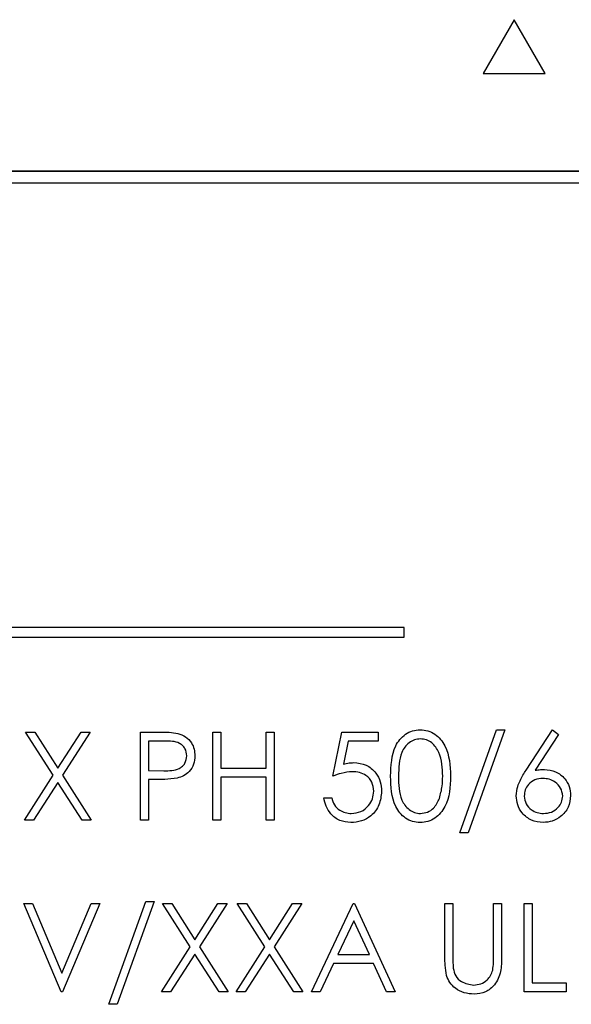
# Paper-space layout 'Blatt3' of a CAD drawing. Header units: millimetres. Extents: x 5 to 418, y 2 to 292.
# Tile 32 of 82: x 103.84 to 105.71, y 176.51 to 179.86. Entities that reach past the tile are written whole.
import ezdxf

# ---------------------------------------------------------------- set-up
doc = ezdxf.new("R2010")
doc.units = ezdxf.units.MM

psp = doc.layouts.new('Blatt3')

# ---------------------------------------------------------------- linework, layer by layer
at = {"color": 7, "linetype": 'Continuous', "lineweight": 25}
for p, q in [((105.5182, 179.8585), (105.4124, 179.6752)), ((105.624, 179.6752), (105.5182, 179.8585)), ((105.4124, 179.6752), (105.624, 179.6752)), ((109.6694, 179.3433), (101.2527, 179.3433)), ((109.6694, 179.3421), (101.2527, 179.3421)), ((109.6289, 179.3028), (101.2955, 179.3028)), ((105.1445, 177.7922), (101.4778, 177.7922)), ((105.1445, 177.7589), (105.1445, 177.7922)), ((101.4778, 177.7589), (105.1445, 177.7589)), ((103.9521, 177.2894), (103.858, 177.4363)), ((103.858, 177.4363), (103.8891, 177.4363)), ((103.8891, 177.4363), (103.9676, 177.3136)), ((103.9676, 177.3136), (104.0462, 177.4363)), ((104.0772, 177.4363), (103.9832, 177.2894)), ((104.0462, 177.4363), (104.0772, 177.4363)), ((104.2484, 177.4363), (104.3072, 177.4363)), ((104.2484, 177.1363), (104.2484, 177.4363)), ((104.4946, 177.4363), (104.5215, 177.4363)), ((104.4946, 177.1363), (104.4946, 177.4363)), ((104.5215, 177.4363), (104.5215, 177.3133)), ((104.6753, 177.3133), (104.6753, 177.4363)), ((104.6753, 177.4363), (104.7022, 177.4363)), ((104.7022, 177.4363), (104.7022, 177.1363)), ((104.9022, 177.2863), (104.933, 177.4363)), ((104.933, 177.4363), (105.0561, 177.4363)), ((105.0561, 177.4363), (105.0561, 177.4056)), ((105.333, 177.094), (105.4585, 177.444)), ((105.4869, 177.444), (105.3614, 177.094)), ((105.4585, 177.444), (105.4869, 177.444)), ((105.5589, 177.3071), (105.6484, 177.444)), ((105.6484, 177.444), (105.6691, 177.4278)), ((104.3302, 177.4056), (104.2753, 177.4056)), ((104.2753, 177.4056), (104.2753, 177.3056)), ((104.9541, 177.4056), (104.9379, 177.3267)), ((105.0561, 177.4056), (104.9541, 177.4056)), ((105.6691, 177.4278), (105.5899, 177.3065)), ((104.2753, 177.3056), (104.3278, 177.3049)), ((104.5215, 177.3133), (104.6753, 177.3133)), ((103.8542, 177.1363), (103.9521, 177.2894)), ((103.9832, 177.2894), (104.0811, 177.1363)), ((104.2968, 177.2748), (104.2753, 177.2748)), ((104.2753, 177.2748), (104.2753, 177.1363)), ((104.5215, 177.2825), (104.5215, 177.1363)), ((104.6753, 177.2825), (104.5215, 177.2825)), ((104.6753, 177.1363), (104.6753, 177.2825)), ((103.9676, 177.2651), (103.8852, 177.1363)), ((104.05, 177.1363), (103.9676, 177.2651)), ((104.8715, 177.2133), (104.8984, 177.2133)), ((103.8852, 177.1363), (103.8542, 177.1363)), ((104.0811, 177.1363), (104.05, 177.1363)), ((104.2753, 177.1363), (104.2484, 177.1363)), ((104.5215, 177.1363), (104.4946, 177.1363)), ((104.7022, 177.1363), (104.6753, 177.1363)), ((105.3614, 177.094), (105.333, 177.094)), ((103.8522, 176.853), (103.8811, 176.853)), ((103.9792, 176.553), (103.8522, 176.853)), ((103.8811, 176.853), (103.9811, 176.6166)), ((103.9811, 176.6166), (104.0811, 176.853)), ((104.1099, 176.853), (103.983, 176.553)), ((104.0811, 176.853), (104.1099, 176.853)), ((104.1407, 176.5107), (104.2662, 176.8607)), ((104.2946, 176.8607), (104.1691, 176.5107)), ((104.2662, 176.8607), (104.2946, 176.8607)), ((104.4175, 176.706), (104.3234, 176.853)), ((104.3234, 176.853), (104.3545, 176.853)), ((104.3545, 176.853), (104.433, 176.7303)), ((104.433, 176.7303), (104.5116, 176.853)), ((104.5426, 176.853), (104.4486, 176.706)), ((104.5116, 176.853), (104.5426, 176.853)), ((104.5772, 176.853), (104.6083, 176.853)), ((104.6714, 176.706), (104.5772, 176.853)), ((104.6083, 176.853), (104.6869, 176.7303)), ((104.6869, 176.7303), (104.7654, 176.853)), ((104.7965, 176.853), (104.7024, 176.706)), ((104.7654, 176.853), (104.7965, 176.853)), ((104.8292, 176.553), (104.9715, 176.853)), ((104.9715, 176.853), (104.9753, 176.853)), ((104.9753, 176.853), (105.1138, 176.553)), ((105.283, 176.853), (105.3099, 176.853)), ((105.283, 176.6718), (105.283, 176.853)), ((105.3099, 176.853), (105.3099, 176.6733)), ((105.4484, 176.853), (105.4753, 176.853)), ((105.4484, 176.6733), (105.4484, 176.853)), ((105.4753, 176.853), (105.4753, 176.6718)), ((105.5522, 176.553), (105.5522, 176.853)), ((105.5522, 176.853), (105.5792, 176.853)), ((105.5792, 176.853), (105.5792, 176.5838)), ((104.9731, 176.7945), (104.9188, 176.6799)), ((105.026, 176.6799), (104.9731, 176.7945)), ((104.3196, 176.553), (104.4175, 176.706)), ((104.4486, 176.706), (104.5465, 176.553)), ((104.5734, 176.553), (104.6714, 176.706)), ((104.7024, 176.706), (104.8003, 176.553)), ((104.433, 176.6817), (104.3506, 176.553)), ((104.5154, 176.553), (104.433, 176.6817)), ((104.6869, 176.6817), (104.6045, 176.553)), ((104.7693, 176.553), (104.6869, 176.6817)), ((104.9188, 176.6799), (105.026, 176.6799)), ((104.9042, 176.6492), (104.8586, 176.553)), ((105.0402, 176.6492), (104.9042, 176.6492)), ((105.0845, 176.553), (105.0402, 176.6492)), ((105.5792, 176.5838), (105.6946, 176.5838)), ((105.6946, 176.5838), (105.6946, 176.553)), ((103.983, 176.553), (103.9792, 176.553)), ((104.3506, 176.553), (104.3196, 176.553)), ((104.5465, 176.553), (104.5154, 176.553)), ((104.6045, 176.553), (104.5734, 176.553)), ((104.8003, 176.553), (104.7693, 176.553)), ((104.8586, 176.553), (104.8292, 176.553)), ((105.1138, 176.553), (105.0845, 176.553)), ((105.6946, 176.553), (105.5522, 176.553)), ((104.1691, 176.5107), (104.1407, 176.5107))]:
    psp.add_line(p, q, dxfattribs=at)
for points, knots in [([(104.3072, 177.4363), (104.3201, 177.4364), (104.343, 177.4365), (104.3656, 177.4333), (104.3756, 177.4318)], [0, 0, 0, 0, 0.5603137, 1, 1, 1, 1]), ([(105.0984, 177.2862), (105.0996, 177.322), (105.101, 177.3669), (105.129, 177.4119), (105.1484, 177.4298), (105.1724, 177.4419), (105.1899, 177.4433), (105.1987, 177.444)], [0, 0, 0, 0, 0.498702, 0.624177, 0.749467, 0.874745, 1, 1, 1, 1]), ([(105.1987, 177.444), (105.2075, 177.4433), (105.2252, 177.4419), (105.2574, 177.4263), (105.2979, 177.3762), (105.3005, 177.3222), (105.3022, 177.2862)], [0, 0, 0, 0, 0.1256, 0.251197, 0.500581, 1, 1, 1, 1]), ([(104.4061, 177.3558), (104.4047, 177.3644), (104.4027, 177.3773), (104.3916, 177.3908), (104.3705, 177.406), (104.3481, 177.4058), (104.3302, 177.4056)], [0, 0, 0, 0, 0.248969, 0.374729, 0.500383, 1, 1, 1, 1]), ([(104.3756, 177.4318), (104.3847, 177.4286), (104.4029, 177.422), (104.4218, 177.4017), (104.4317, 177.3786), (104.4326, 177.3635), (104.433, 177.3559)], [0, 0, 0, 0, 0.279705, 0.559381, 0.779509, 1, 1, 1, 1]), ([(105.1996, 177.4133), (105.1927, 177.4126), (105.179, 177.4112), (105.1607, 177.4007), (105.1462, 177.3859), (105.1263, 177.3494), (105.1258, 177.3143), (105.1253, 177.2863)], [0, 0, 0, 0, 0.125139, 0.250418, 0.375519, 0.500847, 1, 1, 1, 1]), ([(105.2753, 177.2863), (105.2742, 177.3142), (105.2726, 177.3559), (105.2445, 177.3972), (105.2202, 177.4111), (105.2065, 177.4125), (105.1996, 177.4133)], [0, 0, 0, 0, 0.500072, 0.749021, 0.874598, 1, 1, 1, 1]), ([(104.3278, 177.3049), (104.3461, 177.3049), (104.369, 177.3048), (104.3911, 177.3198), (104.4027, 177.3336), (104.4047, 177.3469), (104.4061, 177.3558)], [0, 0, 0, 0, 0.499721, 0.62535, 0.751083, 1, 1, 1, 1]), ([(104.433, 177.3559), (104.4323, 177.346), (104.4309, 177.3262), (104.4158, 177.3022), (104.3954, 177.2866), (104.3806, 177.282), (104.3732, 177.2797)], [0, 0, 0, 0, 0.280099, 0.559324, 0.779458, 1, 1, 1, 1]), ([(104.9684, 177.3017), (104.9556, 177.3004), (104.9329, 177.2981), (104.9116, 177.2899), (104.9022, 177.2863)], [0, 0, 0, 0, 0.5594162, 1, 1, 1, 1]), ([(104.9379, 177.3267), (104.9444, 177.3285), (104.956, 177.3316), (104.9679, 177.3322), (104.9732, 177.3325)], [0, 0, 0, 0, 0.5600642, 1, 1, 1, 1]), ([(105.0407, 177.2355), (105.0396, 177.2459), (105.0374, 177.2666), (105.0172, 177.2892), (104.9927, 177.3003), (104.9765, 177.3013), (104.9684, 177.3017)], [0, 0, 0, 0, 0.279539, 0.558617, 0.779047, 1, 1, 1, 1]), ([(104.9732, 177.3325), (104.9876, 177.331), (105.0162, 177.3279), (105.0478, 177.3009), (105.0653, 177.2681), (105.0669, 177.2456), (105.0676, 177.2344)], [0, 0, 0, 0, 0.279688, 0.559025, 0.779292, 1, 1, 1, 1]), ([(105.5253, 177.22), (105.5264, 177.2307), (105.5281, 177.2484), (105.5377, 177.2713), (105.5476, 177.2896), (105.5551, 177.3013), (105.5589, 177.3071)], [0, 0, 0, 0, 0.339374, 0.559486, 0.779731, 1, 1, 1, 1]), ([(105.5899, 177.3065), (105.5956, 177.3074), (105.6059, 177.3091), (105.6164, 177.3093), (105.6209, 177.3094)], [0, 0, 0, 0, 0.5599103, 1, 1, 1, 1]), ([(105.6209, 177.3094), (105.6341, 177.3079), (105.6604, 177.3049), (105.6896, 177.2809), (105.7073, 177.2515), (105.7091, 177.2309), (105.7099, 177.2205)], [0, 0, 0, 0, 0.279638, 0.559326, 0.779527, 1, 1, 1, 1]), ([(104.3732, 177.2797), (104.359, 177.278), (104.3336, 177.2748), (104.308, 177.2748), (104.2968, 177.2748)], [0, 0, 0, 0, 0.5596942, 1, 1, 1, 1]), ([(105.1987, 177.1287), (105.1899, 177.1294), (105.1724, 177.1308), (105.1406, 177.1465), (105.1012, 177.1969), (105.0995, 177.2505), (105.0984, 177.2862)], [0, 0, 0, 0, 0.125551, 0.25109, 0.50025, 1, 1, 1, 1]), ([(105.1253, 177.2863), (105.1255, 177.2583), (105.1259, 177.2163), (105.1547, 177.1754), (105.179, 177.1616), (105.1927, 177.1602), (105.1996, 177.1594)], [0, 0, 0, 0, 0.5002912, 0.749086, 0.8746062, 1, 1, 1, 1]), ([(105.3022, 177.2862), (105.3006, 177.2502), (105.2981, 177.1962), (105.2573, 177.1465), (105.2252, 177.1308), (105.2075, 177.1294), (105.1987, 177.1287)], [0, 0, 0, 0, 0.499407, 0.748743, 0.874372, 1, 1, 1, 1]), ([(105.264, 177.2109), (105.2678, 177.2248), (105.2746, 177.2495), (105.2751, 177.2751), (105.2753, 177.2863)], [0, 0, 0, 0, 0.559599, 1, 1, 1, 1]), ([(105.6153, 177.2787), (105.6061, 177.2779), (105.5879, 177.2763), (105.5669, 177.2605), (105.5542, 177.2404), (105.5529, 177.2261), (105.5522, 177.2189)], [0, 0, 0, 0, 0.280127, 0.559515, 0.779719, 1, 1, 1, 1]), ([(105.683, 177.2189), (105.6816, 177.2283), (105.6789, 177.2472), (105.6592, 177.2661), (105.6375, 177.2771), (105.6227, 177.2781), (105.6153, 177.2787)], [0, 0, 0, 0, 0.278754, 0.558605, 0.779147, 1, 1, 1, 1]), ([(105.0676, 177.2344), (105.0659, 177.2188), (105.0624, 177.1877), (105.0354, 177.1515), (104.9998, 177.1314), (104.9753, 177.1296), (104.963, 177.1287)], [0, 0, 0, 0, 0.279864, 0.559271, 0.779424, 1, 1, 1, 1]), ([(104.9646, 177.1594), (104.9758, 177.1607), (104.9983, 177.1634), (105.0233, 177.1839), (105.0386, 177.209), (105.04, 177.2267), (105.0407, 177.2355)], [0, 0, 0, 0, 0.279617, 0.559357, 0.779559, 1, 1, 1, 1]), ([(104.963, 177.1287), (104.9501, 177.13), (104.9244, 177.1326), (104.8954, 177.1556), (104.8774, 177.1836), (104.8734, 177.2034), (104.8715, 177.2133)], [0, 0, 0, 0, 0.279625, 0.559019, 0.77938, 1, 1, 1, 1]), ([(104.8984, 177.2133), (104.9007, 177.2048), (104.9054, 177.1879), (104.9237, 177.1707), (104.9441, 177.1612), (104.9577, 177.16), (104.9646, 177.1594)], [0, 0, 0, 0, 0.28005, 0.559166, 0.779583, 1, 1, 1, 1]), ([(105.1996, 177.1594), (105.2078, 177.1605), (105.2242, 177.1625), (105.2495, 177.1796), (105.2585, 177.1991), (105.264, 177.2109)], [0, 0, 0, 0, 0.280257, 0.560781, 1, 1, 1, 1]), ([(105.6162, 177.1287), (105.6028, 177.1303), (105.5759, 177.1335), (105.5456, 177.1579), (105.5285, 177.1884), (105.5264, 177.2095), (105.5253, 177.22)], [0, 0, 0, 0, 0.27967, 0.559085, 0.779558, 1, 1, 1, 1]), ([(105.5522, 177.2189), (105.5535, 177.2097), (105.5561, 177.1913), (105.5748, 177.1722), (105.5959, 177.1611), (105.6104, 177.16), (105.6176, 177.1594)], [0, 0, 0, 0, 0.279059, 0.55882, 0.779303, 1, 1, 1, 1]), ([(105.7099, 177.2205), (105.7084, 177.2068), (105.7053, 177.1794), (105.6797, 177.149), (105.6484, 177.1317), (105.6269, 177.1297), (105.6162, 177.1287)], [0, 0, 0, 0, 0.279631, 0.55896, 0.779478, 1, 1, 1, 1]), ([(105.6176, 177.1594), (105.6268, 177.1603), (105.6453, 177.1622), (105.6666, 177.1776), (105.6807, 177.1972), (105.6823, 177.2117), (105.683, 177.2189)], [0, 0, 0, 0, 0.280018, 0.559853, 0.779987, 1, 1, 1, 1]), ([(105.2884, 176.6086), (105.2864, 176.6203), (105.283, 176.6413), (105.283, 176.6625), (105.283, 176.6718)], [0, 0, 0, 0, 0.5594986, 1, 1, 1, 1]), ([(105.3099, 176.6733), (105.3099, 176.6658), (105.3099, 176.6525), (105.3108, 176.6392), (105.3111, 176.6334)], [0, 0, 0, 0, 0.560124, 1, 1, 1, 1]), ([(105.4753, 176.6718), (105.4751, 176.6551), (105.4746, 176.6219), (105.4565, 176.5776), (105.4215, 176.5496), (105.3953, 176.5467), (105.3821, 176.5453)], [0, 0, 0, 0, 0.281655, 0.560111, 0.78008, 1, 1, 1, 1]), ([(105.4453, 176.6267), (105.4465, 176.6353), (105.4485, 176.6508), (105.4484, 176.6664), (105.4484, 176.6733)], [0, 0, 0, 0, 0.559624, 1, 1, 1, 1]), ([(105.3111, 176.6334), (105.3131, 176.6242), (105.3169, 176.6059), (105.3426, 176.5823), (105.3662, 176.5784), (105.3806, 176.5761)], [0, 0, 0, 0, 0.281057, 0.560821, 1, 1, 1, 1]), ([(105.3821, 176.5453), (105.3707, 176.5461), (105.348, 176.5477), (105.3193, 176.5626), (105.2982, 176.5835), (105.2916, 176.6002), (105.2884, 176.6086)], [0, 0, 0, 0, 0.280221, 0.559914, 0.779952, 1, 1, 1, 1]), ([(105.3806, 176.5761), (105.3889, 176.577), (105.4054, 176.5788), (105.4254, 176.5915), (105.4391, 176.6081), (105.4432, 176.6205), (105.4453, 176.6267)], [0, 0, 0, 0, 0.279787, 0.559377, 0.779569, 1, 1, 1, 1])]:
    psp.add_open_spline(points, degree=3, knots=knots, dxfattribs=at)

doc.saveas('drawing.dxf')
